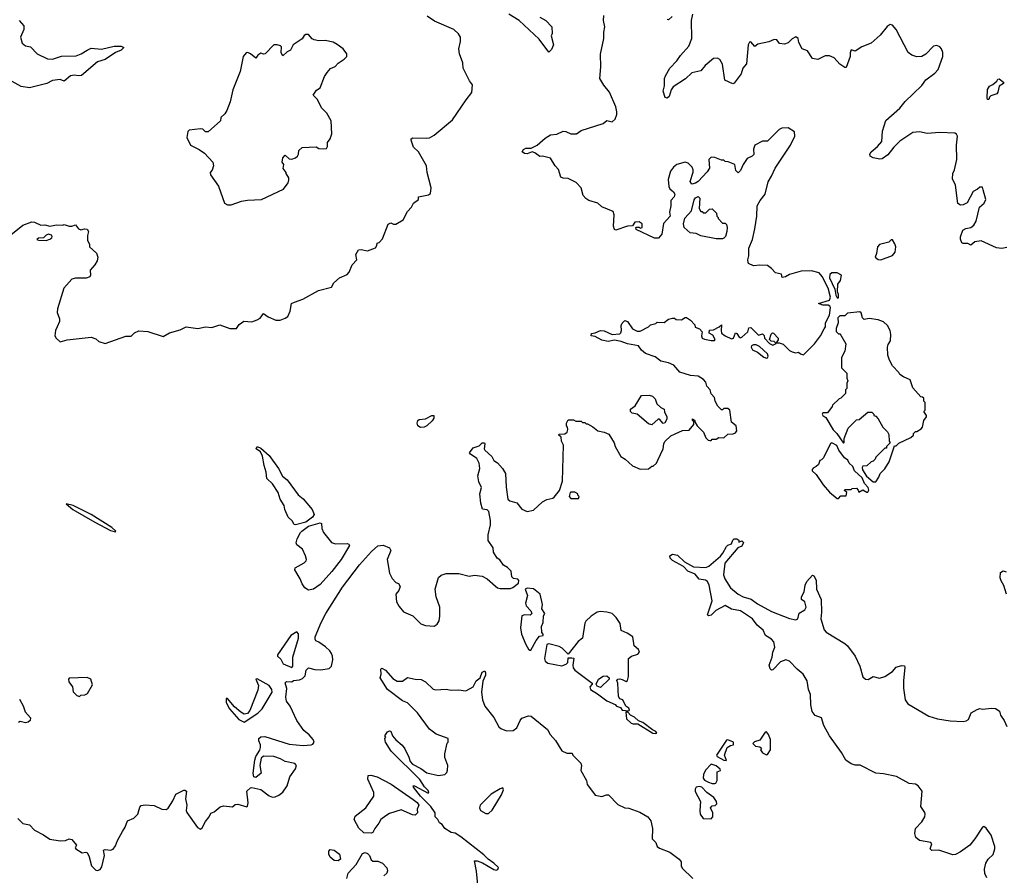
# Model space of a CAD drawing. Extents: x 2220520 to 2384350, y 721165 to 893491.
# Tile 193 of 256: x 2339110 to 2346765, y 810490 to 817142. Entities that reach past the tile are written whole.
import ezdxf

# ---------------------------------------------------------------- set-up
doc = ezdxf.new("R2010")
doc.units = 0

msp = doc.modelspace()

# ---------------------------------------------------------------- linework, layer by layer
at = {"layer": '0CON20XD'}
for points in [[(2342891.2, 813508.8), (2342905, 813413.3), (2342920.5, 813400.5), (2342976.1, 813386.1), (2343015, 813337.5), (2343055, 813317.5), (2343105, 813330), (2343175, 813392.5), (2343208.3, 813411.7), (2343255, 813422.5), (2343265, 813430), (2343307.7, 813482.3), (2343331.2, 813555), (2343336.7, 813835), (2343322.5, 813865), (2343320, 813895), (2343300, 813915), (2343305, 813920), (2343347, 813923), (2343367.5, 813935), (2343372.5, 813955), (2343370, 813975), (2343360, 813985), (2343360, 814005), (2343375, 814030), (2343415, 814030), (2343435, 814020), (2343475, 814020), (2343485, 814010), (2343505, 814010), (2343515, 814000), (2343525, 814000), (2343565, 813977.5), (2343605, 813946.7), (2343655, 813936.2), (2343690.7, 813920.7), (2343732.5, 813852.5), (2343740, 813825), (2343783.3, 813745), (2343816.1, 813726.1), (2343874.2, 813674.2), (2343935, 813648.8), (2343999.3, 813650.7), (2344025, 813670), (2344035, 813670), (2344060, 813695), (2344071.7, 813718.3), (2344112.5, 813805), (2344117.5, 813845), (2344127, 813863), (2344173.6, 813906.4), (2344205, 813922.5), (2344263, 813947), (2344315, 813950), (2344350, 813995), (2344350, 814015), (2344340, 814025), (2344341.7, 814038.3), (2344360, 814025), (2344360, 814015), (2344377.5, 813985), (2344426.7, 813935), (2344445, 813890), (2344463, 813873), (2344475, 813870), (2344485, 813870), (2344495, 813880), (2344525, 813880), (2344545, 813892.5), (2344585, 813890), (2344615, 813920), (2344657, 813923), (2344675, 813930), (2344686.7, 813945), (2344680, 813985), (2344643, 814013), (2344630, 814105), (2344615, 814120), (2344585, 814120), (2344575, 814110), (2344565, 814110), (2344537, 814137), (2344516.7, 814175), (2344512.5, 814205), (2344485, 814232.5), (2344477.5, 814265), (2344451.7, 814291.7), (2344443.3, 814325), (2344427.5, 814345), (2344385, 814371.2), (2344325, 814376.7), (2344241.7, 814401.7), (2344195, 814456.7), (2344155, 814473.3), (2344095, 814486.7), (2344050.7, 814520.7), (2343975, 814546.7), (2343945, 814572.5), (2343920, 814605), (2343835, 814622), (2343785, 814641.2), (2343735, 814651.2), (2343685, 814640), (2343635, 814650), (2343585, 814680), (2343554.2, 814684.2), (2343555, 814702.5), (2343585, 814707.5), (2343625, 814726.7), (2343655, 814722), (2343715, 814693.8), (2343775, 814700), (2343783.6, 814706.4), (2343790, 814725), (2343786.2, 814765), (2343795, 814783.3), (2343815, 814803.3), (2343836.2, 814795), (2343875, 814737.5), (2343910.7, 814720.7), (2343935, 814720), (2344000, 814755), (2344015, 814770), (2344055, 814780), (2344065, 814790), (2344121.7, 814788.3), (2344155, 814812.5), (2344185, 814822.5), (2344201.7, 814821.7), (2344215, 814810), (2344255, 814807.5), (2344285, 814827.5), (2344295, 814826.7), (2344326, 814806), (2344358.3, 814768.3), (2344361.7, 814751.7), (2344395, 814737.5), (2344416.4, 814716.4), (2344410, 814685), (2344417, 814667), (2344435, 814657.5), (2344485, 814647.5), (2344511.7, 814648.3), (2344517.5, 814655), (2344499.3, 814689.3), (2344470, 814705), (2344471.7, 814728.3), (2344505, 814730), (2344547, 814753), (2344565, 814770), (2344562.5, 814725), (2344567.5, 814705), (2344594.1, 814684.1), (2344645, 814660.8), (2344660, 814665), (2344675, 814707.5), (2344685, 814702.5), (2344702.7, 814672.7), (2344715, 814668.8), (2344725, 814673.3), (2344770, 814715), (2344780, 814745), (2344795, 814750), (2344855, 814690), (2344885, 814700), (2344897, 814687), (2344900, 814665), (2344940, 814625), (2344965, 814612.5), (2344990, 814625), (2344975, 814640), (2344951.7, 814641.7), (2344940, 814655), (2344953, 814697), (2344963.3, 814706.7), (2344970, 814705), (2345006.7, 814665), (2345007, 814653), (2344990, 814630), (2345015, 814630), (2345045, 814620), (2345095, 814570), (2345115, 814560), (2345145, 814552.5), (2345165, 814557.5), (2345180, 814545), (2345205, 814536.7), (2345288.6, 814621.4), (2345336.6, 814683.4), (2345365, 814737.5), (2345373.8, 814755), (2345373.8, 814786.2), (2345407.1, 814845), (2345413, 814903), (2345407.5, 814915), (2345395, 814922.5), (2345353.6, 814923.6), (2345320, 814935), (2345405, 814960), (2345413.3, 814985), (2345396, 815055), (2345348.6, 815145), (2345325, 815174.2), (2345265, 815188.6), (2345185, 815187.5), (2345095, 815161.2), (2345065, 815142), (2345038.3, 815138.3), (2345033, 815163), (2344985, 815173.3), (2344955, 815207.5), (2344925, 815230), (2344865, 815233.3), (2344815, 815227.5), (2344776.7, 815246.7), (2344773.6, 815253.6), (2344772, 815275), (2344780, 815305), (2344777.5, 815365), (2344807.3, 815432.7), (2344825.9, 815515.9), (2344842, 815615), (2344844.2, 815695.8), (2344866.2, 815735), (2344906, 815785), (2344927.9, 815882.1), (2344955.7, 815925), (2344982.4, 815987.6), (2345102.5, 816165), (2345137.5, 816235), (2345135, 816270), (2345085, 816300), (2345035, 816297.5), (2345015, 816287.5), (2344925, 816197.5), (2344885, 816196.2), (2344826.7, 816165), (2344814.2, 816135), (2344817, 816093), (2344805, 816080), (2344765, 816062.5), (2344733.9, 816016.1), (2344715, 815970), (2344695, 815950), (2344678.3, 815968.3), (2344670, 816015), (2344617, 816037), (2344595, 816040), (2344585, 816050), (2344565, 816050), (2344515, 816070), (2344487, 816073), (2344467.5, 816055), (2344471.7, 815988.3), (2344455, 815960), (2344385, 815882.5), (2344365, 815870), (2344335, 815863.3), (2344323.8, 815885), (2344347, 815957), (2344346.7, 815975), (2344337.5, 815995), (2344306.1, 816026.1), (2344285, 816033.8), (2344220, 816015), (2344193.6, 815996.4), (2344170, 815965), (2344151.7, 815898.3), (2344156.1, 815846.1), (2344165, 815827.5), (2344193, 815803), (2344202.5, 815785), (2344197.5, 815765), (2344173.3, 815735), (2344173.3, 815695), (2344162.5, 815645), (2344167, 815613), (2344115, 815557.5), (2344102.5, 815475), (2344077, 815443), (2344045, 815443.3), (2343901.7, 815511.7), (2343900, 815525), (2343905, 815530), (2343925, 815530), (2343935, 815520), (2343950, 815525), (2343950, 815555), (2343925, 815570), (2343891.7, 815568.3), (2343875, 815540), (2343835, 815537.5), (2343745, 815506.7), (2343735, 815510), (2343725.7, 815535.7), (2343732.2, 815625), (2343725, 815650), (2343636.2, 815686.2), (2343605.9, 815715.9), (2343535, 815737.1), (2343510.7, 815750.7), (2343492, 815775), (2343476.2, 815835), (2343436.7, 815875), (2343375, 815906), (2343335, 815908.8), (2343318.3, 815918.3), (2343298.3, 815978.3), (2343272.5, 816005), (2343236.7, 816065), (2343175, 816080), (2343155, 816077.5), (2343115, 816106.7), (2343095, 816113.3), (2343055, 816098), (2343035, 816101.2), (2343017.5, 816115), (2343027, 816133), (2343045, 816142.5), (2343086.4, 816143.6), (2343132.7, 816167.3), (2343195, 816220), (2343236.4, 816246.4), (2343285, 816251.2), (2343335, 816273.8), (2343355, 816273.3), (2343393.9, 816253.9), (2343440, 816255), (2343475, 816280), (2343645, 816334), (2343675, 816358.8), (2343715, 816346.7), (2343740.7, 816369.3), (2343753.8, 816405), (2343753.8, 816425), (2343743.8, 816465), (2343695, 816577.5), (2343651.7, 816631.7), (2343621.2, 816685), (2343628, 816775), (2343626.1, 816873.9), (2343651.2, 816995), (2343651.2, 817045), (2343658.8, 817085), (2343650, 817135), (2343652.5, 817175)], [(2343155, 817160), (2343200, 817135), (2343247.5, 817085), (2343250, 817035), (2343242.5, 817015), (2343260, 816945), (2343245, 816910), (2343225, 816890), (2343149.5, 816989.5), (2342993.3, 817135), (2342913.3, 817183.3)], [(2345952, 816455), (2345993.8, 816505), (2346125, 816630), (2346155, 816673.3), (2346225, 816726.7), (2346250, 816755), (2346286.2, 816855), (2346286.1, 816886.1), (2346276.7, 816915), (2346265, 816930), (2346241.7, 816941.7), (2346215, 816935.8), (2346155.5, 816874.5), (2346124.5, 816855.5), (2346085, 816851.9), (2346045, 816865.6), (2346017.5, 816887.5), (2345924.2, 817065), (2345895, 817098.8), (2345877, 817103), (2345855, 817087.5), (2345799.5, 817020.5), (2345730.5, 816959.5), (2345658.3, 816931.7), (2345605, 816897.5), (2345575, 816907.5), (2345566.7, 816885), (2345565.8, 816854.2), (2345535, 816771.2), (2345525, 816770), (2345486.6, 816796.6), (2345442.5, 816845), (2345405, 816860), (2345371.2, 816861.2), (2345315, 816833.3), (2345275, 816840), (2345235, 816900), (2345193.3, 816915), (2345168, 816965), (2345162.5, 816995), (2345145, 817007.5), (2345115, 816993.3), (2345085, 816962.5), (2345055, 816952.5), (2345016.1, 816956.1), (2344996.1, 816986.1), (2344977, 816987), (2344935, 816968.8), (2344848.3, 816951.7), (2344825, 816932.5), (2344795, 816970), (2344785, 816967.5), (2344773.3, 816945), (2344760.3, 816799.7), (2344731.2, 816765), (2344718.3, 816721.7), (2344665, 816647.5), (2344655, 816642.5), (2344591.7, 816671.7), (2344573.3, 816795), (2344553, 816833), (2344535, 816842.5), (2344505, 816840), (2344440, 816785), (2344405, 816744), (2344335, 816728.8), (2344287.3, 816682.7), (2344191.2, 816618.8), (2344175, 816597.5), (2344159.2, 816545), (2344145, 816531.2), (2344127.7, 816537.7), (2344112.9, 816585), (2344123.4, 816626.6), (2344122.5, 816657.5), (2344122, 816685), (2344130, 816705), (2344165.6, 816765), (2344219.4, 816820.6), (2344247.2, 816862.8), (2344312.9, 816935), (2344335.8, 816995), (2344333.8, 817135), (2344342.5, 817185)], [(2339105, 817135.7), (2339143.2, 817093.2), (2339142.9, 817065), (2339116.9, 817005), (2339128.3, 816958.3), (2339155, 816939.2), (2339195, 816930), (2339246, 816875), (2339325, 816836.3), (2339365.3, 816834.7), (2339435, 816858.2), (2339550.2, 816859.8), (2339588.6, 816875), (2339635.3, 816904.7), (2339665, 816919.5), (2339745, 816912.8), (2339845, 816936.7), (2339900, 816935), (2339918.8, 816925), (2339898.8, 816905), (2339854, 816886), (2339775, 816832.9), (2339715, 816812.9), (2339591.7, 816708.3), (2339564, 816704), (2339535, 816711.2), (2339506.1, 816706.1), (2339455, 816663.8), (2339425, 816676.4), (2339365, 816669.4), (2339320, 816645), (2339185, 816611.8), (2339122.2, 816622.2), (2339005, 816688)], [(2339040.5, 815469.5), (2339135, 815543.3), (2339205, 815570), (2339226.4, 815566.4), (2339273.6, 815543.6), (2339305, 815546.2), (2339345, 815537.5), (2339395, 815547.5), (2339445, 815543.3), (2339455, 815550), (2339495, 815537.5), (2339515, 815537.5), (2339545, 815547.5), (2339567, 815517), (2339585, 815507.5), (2339615, 815516.7), (2339635, 815512.5), (2339643.8, 815495), (2339636.2, 815465), (2339637, 815427), (2339652.5, 815395), (2339652.5, 815375), (2339707, 815327), (2339716.7, 815295), (2339712.3, 815267.7), (2339694.1, 815235.9), (2339656.7, 815195), (2339660, 815155), (2339655, 815142.5), (2339627.3, 815132.7), (2339545, 815131.2), (2339516.4, 815123.6), (2339453.3, 815055), (2339403.3, 814895), (2339402.5, 814865), (2339420, 814815), (2339420, 814795), (2339402.5, 814755), (2339387.5, 814725), (2339383.6, 814683.6), (2339392.5, 814665), (2339425, 814637.5), (2339478.3, 814651.7), (2339665, 814673.3), (2339700.7, 814660.7), (2339725, 814640), (2339775, 814623.3), (2339935, 814682.5), (2339977.7, 814682.3), (2340002.7, 814707.3), (2340035, 814722), (2340105, 814718), (2340225, 814680), (2340275, 814708), (2340358.8, 814731.2), (2340405, 814753.8), (2340495, 814740), (2340555, 814753.3), (2340605, 814750), (2340665, 814768.8), (2340745, 814741.2), (2340795, 814740), (2340817, 814773), (2340853, 814797), (2340915, 814792.5), (2340955, 814807.5), (2340979.3, 814820.7), (2341005, 814857.5), (2341042.3, 814832.3), (2341102.5, 814805), (2341135, 814805.8), (2341175, 814820.8), (2341193.8, 814835), (2341214, 814875), (2341222.5, 814935), (2341247, 814947), (2341311.7, 814968.3), (2341432.3, 815037.7), (2341535, 815062.5), (2341552.5, 815095), (2341596.1, 815133.9), (2341655, 815161.2), (2341672.3, 815177.7), (2341694.3, 815235.7), (2341730, 815275), (2341724, 815315), (2341745, 815352.5), (2341763.9, 815356.1), (2341815, 815346), (2341875, 815367.5), (2341887.5, 815385), (2341890, 815405), (2341905, 815410), (2341930.7, 815439.3), (2341975, 815553.3), (2341995, 815562.5), (2342015, 815552.5), (2342035, 815552.5), (2342092.5, 815585), (2342125, 815650), (2342156.7, 815685), (2342172.5, 815715), (2342210, 815745), (2342210, 815765), (2342289.3, 815780.7), (2342305, 815790), (2342310, 815835), (2342276.7, 815955), (2342274, 816005), (2342210, 816115), (2342171.4, 816151.4), (2342152.5, 816205), (2342154, 816215), (2342165.7, 816224.3), (2342275, 816220), (2342295, 816224), (2342332.5, 816245), (2342475, 816362.5), (2342580.9, 816519.1), (2342625.8, 816575), (2342630, 816635), (2342606.7, 816666.7), (2342558, 816765), (2342556.2, 816805), (2342530, 816875), (2342524, 816915), (2342538.3, 816971.7), (2342536.7, 817005), (2342521.7, 817031.7), (2342484.1, 817064.1), (2342335, 817130.8), (2342278.7, 817168.7)], [(2344183.9, 817166.1), (2344155, 817141.2), (2344144.2, 817144.2)], [(2340725, 815702.5), (2340755, 815703.3), (2340835, 815730), (2340881.7, 815738.3), (2340990, 815745), (2341160, 815825), (2341197, 815873), (2341202.5, 815895), (2341201.7, 815911.7), (2341182.5, 815945), (2341182.5, 815955), (2341157.5, 815985), (2341162.5, 816015), (2341150, 816035), (2341155, 816067.5), (2341175, 816087.5), (2341205, 816060), (2341225, 816057.5), (2341255, 816067.5), (2341269.3, 816080.7), (2341277.5, 816095), (2341280, 816125), (2341305, 816147.5), (2341415, 816152.5), (2341435, 816140), (2341475, 816137.5), (2341495, 816140), (2341502.5, 816155), (2341503.6, 816186.4), (2341523.6, 816216.4), (2341536.7, 816255), (2341532, 816355), (2341498.8, 816415), (2341457.7, 816457.7), (2341425, 816520), (2341392.5, 816555), (2341417, 816593), (2341445, 816612.5), (2341480.2, 816699.8), (2341499.7, 816730.3), (2341527.7, 816762.3), (2341562.5, 816777.5), (2341585, 816802.5), (2341632.5, 816835), (2341652.5, 816855), (2341652.5, 816875), (2341623.9, 816913.9), (2341578.8, 816948.8), (2341545.9, 816965.9), (2341485, 816980), (2341435, 816976.2), (2341400, 816985), (2341385, 816992.5), (2341355, 817026.7), (2341335, 817026.7), (2341322.3, 817017.7), (2341305.9, 816994.1), (2341236.7, 816945), (2341216.7, 816905), (2341188.6, 816891.4), (2341155, 816860), (2341144.1, 816884.1), (2341145, 816930), (2341138.3, 816938.3), (2341113, 816947), (2341085, 816946.7), (2341017.5, 816875), (2341005, 816872.5), (2340985, 816882.5), (2340962.5, 816865), (2340947, 816843), (2340905, 816877.5), (2340885, 816887.5), (2340870, 816885), (2340847.5, 816855), (2340825, 816740), (2340767.5, 816597.5), (2340746.4, 816503.6), (2340720, 816435), (2340705, 816410), (2340675, 816380), (2340670, 816355), (2340575, 816270), (2340555, 816270), (2340535, 816290), (2340515, 816292.5), (2340428.3, 816281.7), (2340418.3, 816271.7), (2340410, 816225), (2340437.5, 816165), (2340505, 816133.3), (2340547.5, 816105), (2340612.5, 816035), (2340617.5, 816005), (2340607, 815973), (2340590, 815955), (2340592.5, 815935), (2340656.7, 815846.7), (2340702.5, 815715), (2340725, 815702.5)], [(2346645, 816520), (2346635, 816520), (2346632, 816535), (2346635, 816600), (2346650, 816625), (2346675, 816637.5), (2346705.9, 816664.1), (2346715, 816680), (2346725, 816682.5), (2346757.5, 816655), (2346760, 816645), (2346725.7, 816624.3), (2346715, 816577.5), (2346705.6, 816565), (2346660.3, 816549.7), (2346650.3, 816539.7), (2346645, 816520)], [(2346785, 815371.2), (2346745, 815362.5), (2346705, 815368), (2346585, 815423.3), (2346536.4, 815413.6), (2346505, 815390), (2346482, 815402), (2346445, 815401.2), (2346435, 815407.5), (2346423.3, 815435), (2346423.6, 815453.6), (2346442.5, 815505), (2346465, 815517.5), (2346505, 815526.7), (2346527.5, 815545), (2346547.5, 815575), (2346572.5, 815685), (2346607.5, 815715), (2346622.5, 815745), (2346601.7, 815818.3), (2346595, 815840), (2346575, 815840), (2346557, 815823), (2346522.5, 815805), (2346475, 815717.5), (2346445, 815702.5), (2346425, 815700), (2346403.9, 815713.9), (2346386, 815855), (2346361.2, 815905), (2346366, 815945), (2346378.8, 815975), (2346395.8, 816054.2), (2346393.3, 816165), (2346400, 816235), (2346393, 816253), (2346379.3, 816259.3), (2346265, 816264), (2346165.8, 816255.8), (2346105, 816270), (2346055, 816264), (2345952.6, 816197.4), (2345905, 816151.2), (2345859.7, 816090.3), (2345815, 816061.2), (2345797, 816057), (2345745, 816068), (2345722, 816082), (2345718.8, 816095), (2345728.6, 816115), (2345778.8, 816155), (2345812, 816195), (2345816.9, 816275), (2345845, 816358), (2345952, 816455)], [(2344575, 815437.5), (2344525, 815438.8), (2344405, 815462.5), (2344368.3, 815478.3), (2344323.3, 815485), (2344276.2, 815525), (2344270, 815555), (2344280.5, 815599.5), (2344332.5, 815655), (2344355, 815740), (2344365, 815756.7), (2344385, 815766.7), (2344396.7, 815755), (2344392.5, 815675), (2344405, 815650), (2344415, 815650), (2344425, 815640), (2344445, 815640), (2344471.7, 815668.3), (2344495, 815670), (2344528.3, 815638.3), (2344530, 815615), (2344540, 815605), (2344540, 815595), (2344575, 815560), (2344595, 815560), (2344605, 815550), (2344610, 815525), (2344606.7, 815495), (2344597.5, 815455), (2344585, 815442.5), (2344575, 815437.5)], [(2339316.2, 815426.2), (2339345, 815434.4), (2339359.2, 815445), (2339362, 815455), (2339356.8, 815466.8), (2339335, 815474), (2339315, 815466.2), (2339293.9, 815446.1), (2339255, 815442.5), (2339243.3, 815433.3), (2339255, 815427.5), (2339316.2, 815426.2)], [(2345805, 815273.8), (2345895, 815307.5), (2345916.7, 815335), (2345922.5, 815375), (2345915, 815400), (2345895, 815430), (2345885, 815430), (2345867, 815413), (2345795, 815393.3), (2345780, 815375), (2345772.5, 815325), (2345760, 815295), (2345785, 815277.5), (2345805, 815273.8)], [(2345475, 814980), (2345476.7, 815005), (2345467.5, 815025), (2345470, 815085), (2345492.5, 815115), (2345500, 815155), (2345465, 815172.5), (2345425, 815173.3), (2345408.3, 815161.7), (2345406.2, 815135), (2345447, 815047), (2345455, 815000), (2345465, 814980), (2345475, 814980)], [(2345765, 813550), (2345790, 813585), (2345800, 813615), (2345835, 813650), (2345870, 813705), (2345911.7, 813828.3), (2345925, 813830), (2345945, 813850), (2346037, 813893), (2346058.3, 813911.7), (2346060, 813925), (2346075, 813940), (2346085, 813940), (2346118.3, 813961.7), (2346130, 813975), (2346140, 814025), (2346160, 814055), (2346160, 814065), (2346140, 814095), (2346150, 814105), (2346150, 814165), (2346140, 814175), (2346138.3, 814198.3), (2346128.3, 814208.3), (2346115, 814210), (2346055, 814280), (2346033, 814343), (2345980, 814365), (2345953.6, 814383.6), (2345945, 814400), (2345895, 814450), (2345872.5, 814495), (2345860, 814535), (2345857.5, 814595), (2345863, 814617), (2345880, 814645), (2345882.5, 814695), (2345877.5, 814725), (2345857.5, 814765), (2345825, 814792.5), (2345785, 814807.5), (2345715, 814818.8), (2345675, 814810), (2345662.7, 814822.7), (2345652, 814862), (2345640.7, 814870.7), (2345545, 814860), (2345525, 814840), (2345485, 814840), (2345470, 814825), (2345472.5, 814785), (2345458.3, 814741.7), (2345458.3, 814718.3), (2345475, 814700), (2345485, 814700), (2345495, 814690), (2345533, 814623), (2345526.4, 814563.6), (2345500, 814515), (2345500, 814435), (2345540, 814395), (2345540, 814355), (2345547.5, 814335), (2345540, 814315), (2345540, 814275), (2345530, 814265), (2345530, 814235), (2345495, 814200), (2345480, 814195), (2345430, 814145), (2345427.5, 814135), (2345390, 814085), (2345355, 814086.7), (2345350, 814075), (2345355, 814063.8), (2345378.3, 814048.3), (2345433.3, 813953.3), (2345463.3, 813925), (2345515, 813850), (2345520, 813855), (2345520, 813885), (2345550, 813965), (2345615, 814030), (2345637, 814033), (2345705, 814090), (2345735, 814090), (2345750, 814075), (2345750, 814065), (2345765, 814060), (2345785, 814040), (2345820, 813975), (2345857, 813937), (2345867, 813917), (2345870, 813865), (2345878.3, 813851.7), (2345850, 813825), (2345848.3, 813811.7), (2345835, 813810), (2345765, 813740), (2345760, 813725), (2345745, 813710), (2345730, 813705), (2345697, 813673), (2345665, 813670), (2345660.7, 813659.3), (2345661.7, 813641.7), (2345694, 813594), (2345745, 813550), (2345765, 813550)], [(2344915, 814510), (2344925, 814512.5), (2344928.8, 814525), (2344923.8, 814545), (2344860.5, 814600.5), (2344835, 814613.8), (2344815, 814613.3), (2344800, 814605), (2344797.5, 814595), (2344806.7, 814575), (2344846.6, 814556.6), (2344895, 814518.8), (2344915, 814510)], [(2344025, 813992.5), (2343999.3, 813999.3), (2343910, 814075), (2343873, 814083), (2343857.5, 814095), (2343860, 814115), (2343895, 814140), (2343945, 814220), (2344005, 814222.5), (2344030, 814215), (2344050, 814195), (2344062.5, 814155), (2344095, 814127.5), (2344120, 814115), (2344123, 814093), (2344142.5, 814055), (2344142.5, 814035), (2344125, 814007.5), (2344113, 814003), (2344085, 814037.5), (2344075, 814037.5), (2344025, 813992.5)], [(2342225, 813972.1), (2342205.7, 813985), (2342199.4, 814005), (2342205, 814026.7), (2342215, 814034), (2342265, 814040), (2342315, 814065.6), (2342330, 814065), (2342330.8, 814045), (2342316, 814024), (2342275, 813983.5), (2342255, 813973.1), (2342225, 813972.1)], [(2339095, 810932.5), (2339135, 810892.5), (2339185, 810883.8), (2339225, 810841.2), (2339295.7, 810805.7), (2339345, 810770), (2339425, 810759.2), (2339465, 810760), (2339495, 810773.3), (2339515, 810768.8), (2339552.5, 810725), (2339540, 810705), (2339547.5, 810695), (2339595, 810664), (2339625, 810671.2), (2339635, 810666.7), (2339650, 810635), (2339668.9, 810565), (2339701.1, 810531.1), (2339715, 810528.1), (2339735, 810534.4), (2339747.8, 810555), (2339769.5, 810645), (2339761.2, 810685), (2339775, 810690.6), (2339815, 810684.7), (2339837.1, 810692.9), (2339855, 810718.2), (2339869.9, 810760.1), (2339908, 810832), (2339928.9, 810865), (2339949.4, 810915), (2339998, 810935), (2340027.5, 810965), (2340045, 811020), (2340055, 811032), (2340085, 811038.6), (2340155, 811034.2), (2340215, 811004.2), (2340248.8, 811001.2), (2340265, 811013.3), (2340300.7, 811069.3), (2340325, 811121.2), (2340385, 811151.2), (2340395, 811153.3), (2340406.7, 811145), (2340400, 811085), (2340410, 811035), (2340403.8, 810995), (2340408.3, 810978.3), (2340492.6, 810862.6), (2340515, 810849.2), (2340529.8, 810860.2), (2340555, 810908.8), (2340583.8, 810945), (2340595, 810972.5), (2340622.5, 810985), (2340668.3, 811021.7), (2340695, 811030), (2340765, 811022.5), (2340785, 811040), (2340805, 811043.3), (2340875, 811023.8), (2340881.7, 811028.3), (2340885.6, 811054.4), (2340876.2, 811145), (2340905, 811170), (2340915, 811172.5), (2340985, 811156.7), (2341048.3, 811108.3), (2341075, 811096.7), (2341095, 811101.2), (2341125.7, 811114.3), (2341155, 811136.2), (2341188.6, 811185), (2341210.8, 811255), (2341255, 811318.8), (2341261.4, 811345), (2341248.3, 811358.3), (2341175, 811373.8), (2341137.5, 811395), (2341085, 811414), (2341005, 811417.1), (2340988.3, 811401.7), (2340976, 811345), (2340988, 811285), (2340945, 811250), (2340930, 811255), (2340926.2, 811285), (2340938.9, 811385), (2340946.9, 811415), (2340976.2, 811463.8), (2340981.8, 811485), (2340981.1, 811505), (2340968.6, 811535), (2340970, 811555), (2340985, 811567.5), (2341015, 811570.4), (2341205, 811509.7), (2341315, 811500), (2341376.6, 811503.4), (2341389.7, 811510.3), (2341398.8, 811525), (2341390.8, 811545), (2341361.4, 811581.4), (2341319.2, 811615), (2341302.2, 811642.2), (2341264.2, 811695), (2341212.9, 811805), (2341183.9, 811843.9), (2341179.1, 811875), (2341187, 811943), (2341174, 811986), (2341185, 811996.2), (2341226.4, 811993.6), (2341240, 812005), (2341285, 812008.8), (2341309.7, 812020.3), (2341328.2, 812041.8), (2341336.2, 812083.8), (2341355, 812102.5), (2341405, 812090), (2341452.3, 812087.7), (2341515, 812098.8), (2341533.3, 812115), (2341543.8, 812165), (2341542, 812195), (2341534, 812215), (2341521.2, 812235), (2341486.7, 812266.7), (2341435, 812303.3), (2341412.3, 812312.3), (2341406, 812325), (2341407.8, 812345), (2341453.3, 812455), (2341491.1, 812525), (2341619.8, 812730.2), (2341752.5, 812905), (2341845, 813006.9), (2341895, 813050.8), (2341935, 813055.6), (2341986, 813035), (2341996.2, 813015), (2341966, 812945), (2341985, 812840), (2342005, 812797.5), (2342035, 812767.5), (2342055, 812757.5), (2342067.5, 812735), (2342057.5, 812705), (2342034, 812675), (2342038.8, 812615), (2342059.5, 812579.5), (2342095, 812538.8), (2342166.1, 812506.1), (2342230, 812445), (2342265, 812432.5), (2342331.7, 812428.3), (2342356.4, 812443.6), (2342371.7, 812468.3), (2342377.5, 812505), (2342376.2, 812575), (2342346.7, 812655), (2342341.2, 812715), (2342365.8, 812804.2), (2342386, 812824), (2342425, 812836.9), (2342525, 812836.2), (2342604.1, 812815.9), (2342645, 812823.8), (2342705, 812816.2), (2342744.1, 812794.1), (2342808.9, 812738.9), (2342825, 812724.2), (2342845, 812719.2), (2342925, 812720), (2342945, 812726.7), (2342989.3, 812760.7), (2342991.7, 812781.7), (2342981.7, 812791.7), (2342948.3, 812798.3), (2342935, 812810), (2342930, 812855), (2342903, 812883), (2342872.3, 812902.3), (2342841.7, 812941.7), (2342822.5, 812955), (2342793, 813003), (2342790, 813035), (2342752.3, 813092.3), (2342752.3, 813137.7), (2342771.2, 813215), (2342769.5, 813249.5), (2342758.3, 813318.3), (2342745, 813331.2), (2342707, 813337), (2342694.1, 813384.1), (2342687.1, 813455), (2342700, 813505), (2342680, 813550), (2342672.5, 813595), (2342688.3, 813651.7), (2342682.9, 813695), (2342665, 813730), (2342614.4, 813764.4), (2342608, 813775), (2342635, 813813.6), (2342681.7, 813828.3), (2342705, 813851.2), (2342722.5, 813852.5), (2342726.7, 813845), (2342721.2, 813805), (2342726.2, 813795), (2342781.2, 813745), (2342796.7, 813715), (2342825.7, 813695.7), (2342863, 813653), (2342886.7, 813615), (2342891.2, 813508.8)], [(2341255, 813214.2), (2341245, 813217.5), (2341227.5, 813245), (2341197.5, 813275), (2341171.2, 813335), (2341166, 813365), (2341135.7, 813415), (2341119.5, 813465), (2341075, 813534), (2341030.8, 813575), (2341025.7, 813625), (2341010.6, 813675), (2340998.8, 813748.8), (2340982, 813782), (2340947.5, 813805), (2340955, 813822.5), (2340985, 813811.2), (2341050, 813755), (2341122.3, 813652.3), (2341153, 813593), (2341189.2, 813565), (2341275, 813448.8), (2341315, 813418), (2341383.3, 813335), (2341400, 813295), (2341386, 813275), (2341335, 813236.2), (2341255, 813214.2)], [(2345475, 813420), (2345495, 813440), (2345535, 813440), (2345540, 813465), (2345521.7, 813481.7), (2345525, 813490), (2345575, 813490), (2345583, 813497), (2345615, 813500), (2345630, 813485), (2345635, 813470), (2345665, 813487.5), (2345695, 813467.5), (2345705, 813470), (2345712.5, 813485), (2345705.8, 813505.8), (2345677.5, 813535), (2345659.3, 813579.3), (2345600, 813635), (2345588.3, 813668.3), (2345560, 813695), (2345547.7, 813717.7), (2345522.5, 813735), (2345477.5, 813795), (2345461.7, 813831.7), (2345425, 813852.5), (2345413, 813847), (2345360, 813735), (2345345, 813720), (2345330, 813715), (2345320, 813685), (2345303, 813667), (2345280, 813655), (2345270, 813645), (2345270, 813635), (2345302.5, 813605), (2345356.7, 813525), (2345405, 813467.5), (2345465, 813420), (2345475, 813420)], [(2343455, 813420), (2343460, 813435), (2343450, 813445), (2343450, 813455), (2343425, 813470), (2343395, 813470), (2343390, 813465), (2343382.5, 813435), (2343395, 813420), (2343455, 813420)], [(2339855, 813160), (2339857.5, 813165), (2339826, 813195), (2339665.8, 813295), (2339525, 813365.6), (2339471.7, 813378.3), (2339524.3, 813334.3), (2339695, 813236.2), (2339815, 813172), (2339855, 813160)], [(2341355, 812706.2), (2341328.1, 812725), (2341306.2, 812755), (2341291.2, 812795), (2341250, 812865), (2341250.7, 812879.3), (2341320.7, 812919.3), (2341337.5, 812935), (2341340, 812945), (2341332.5, 812975), (2341307.5, 813025), (2341265, 813060), (2341260, 813075), (2341266.2, 813105), (2341292, 813155), (2341303.6, 813166.4), (2341355.3, 813204.7), (2341445, 813230), (2341456, 813225), (2341458.9, 813185), (2341470.8, 813155), (2341535, 813077.5), (2341565, 813066), (2341655, 813070), (2341670, 813065), (2341673.3, 813055), (2341608.5, 812945), (2341536.7, 812853.3), (2341445, 812750.9), (2341395, 812714.1), (2341355, 812706.2)], [(2346630.3, 810470.3), (2346614.5, 810504.5), (2346611.3, 810538.7), (2346620.8, 810585), (2346639.2, 810615), (2346678.7, 810651.3), (2346692.5, 810695), (2346692, 810715), (2346663, 810803), (2346625, 810858), (2346605, 810870), (2346594.3, 810865.7), (2346536.1, 810773.9), (2346496.9, 810725), (2346425, 810673.5), (2346385, 810651.9), (2346365, 810648.6), (2346255, 810686.7), (2346202.7, 810682.7), (2346188.8, 810695), (2346201.2, 810735), (2346194.2, 810744.2), (2346105, 810762.1), (2346076.9, 810785), (2346068.5, 810815), (2346075.7, 810854.3), (2346125, 810906.7), (2346146.2, 810945), (2346150, 810965), (2346147.7, 810977.7), (2346115.8, 811025), (2346126, 811145), (2346094.3, 811185), (2346075, 811198.2), (2346025, 811204.4), (2345927.9, 811257.9), (2345825, 811280), (2345765, 811284.4), (2345645, 811345.3), (2345605, 811347.5), (2345575, 811357.5), (2345534, 811385), (2345499.2, 811445), (2345405, 811573.3), (2345360.8, 811655), (2345343.6, 811713.6), (2345295, 811733.8), (2345272.4, 811762.4), (2345261.1, 811815), (2345258.1, 811895), (2345241.9, 811935), (2345231.3, 812001.3), (2345202, 812055), (2345154, 812094), (2345095.8, 812155), (2345066.3, 812166.3), (2345025, 812148.6), (2344965, 812088.8), (2344955, 812086.2), (2344943.8, 812095), (2344937.1, 812125), (2344960.8, 812185), (2344965.8, 812224.2), (2344980.8, 812265), (2344974.4, 812304.4), (2344955.4, 812325.4), (2344908, 812355), (2344890, 812395), (2344844.4, 812434.4), (2344807.8, 812485), (2344715, 812546), (2344645, 812558.2), (2344595, 812588.5), (2344521, 812549), (2344485, 812513.1), (2344465, 812507.5), (2344457.5, 812515), (2344493.5, 812625), (2344471.4, 812745), (2344458.6, 812775), (2344442.5, 812785), (2344392.6, 812792.6), (2344360.5, 812830.5), (2344305, 812854.4), (2344270.5, 812890.5), (2344185, 812937.5), (2344168, 812955), (2344163.8, 812975), (2344185, 812985.8), (2344225, 812979.2), (2344278.3, 812928.3), (2344349.5, 812889.5), (2344445, 812884), (2344466.8, 812893.2), (2344558, 812972), (2344577.1, 812995), (2344605, 813047.5), (2344615, 813057.5), (2344643, 813067), (2344653.8, 813095), (2344664.2, 813105.8), (2344686.2, 813106.2), (2344700, 813095), (2344700, 813080), (2344725, 813090), (2344736.2, 813076.2), (2344725, 813050), (2344693.3, 813036.7), (2344592.4, 812917.6), (2344582.9, 812825), (2344592.5, 812795), (2344635.8, 812725), (2344695, 812675.7), (2344735, 812654.3), (2344795.7, 812635.7), (2344845, 812600.8), (2344955, 812540), (2345095, 812485.8), (2345143.9, 812476.1), (2345158.8, 812485), (2345171.2, 812528.8), (2345212.9, 812555), (2345224.3, 812574.3), (2345215, 812616.2), (2345187.5, 812635), (2345188.8, 812655), (2345208, 812695), (2345217.5, 812745), (2345230.8, 812775), (2345275, 812822.5), (2345285, 812817.5), (2345302, 812785), (2345304, 812715), (2345342.2, 812635), (2345344.3, 812535), (2345338.6, 812485), (2345365, 812397.5), (2345379.5, 812379.5), (2345525, 812292.5), (2345545, 812273.8), (2345604.2, 812194.2), (2345642, 812115), (2345665, 812033.3), (2345685, 812014), (2345707.5, 812012.5), (2345745, 812036.7), (2345795, 812023.3), (2345835, 812036.2), (2345895, 812074), (2345925, 812108.8), (2345965, 812122.5), (2345988.3, 812118.3), (2345992.5, 812105), (2345980.5, 812005), (2345980, 811945), (2345995.5, 811855.5), (2346015, 811824.2), (2346177, 811727), (2346245, 811705.8), (2346345, 811690.8), (2346446.4, 811686.4), (2346469.2, 811690.8), (2346487.7, 811702.3), (2346506.1, 811753.9), (2346555, 811778.1), (2346575, 811786), (2346595, 811782), (2346665, 811790.8), (2346695.8, 811785.8), (2346717.5, 811775), (2346726.7, 811765), (2346734.3, 811734.3), (2346763.4, 811693.4), (2346785.8, 811645.8)], [(2346780.8, 812675), (2346762.3, 812742.3), (2346739.3, 812779.3), (2346733.9, 812803.9), (2346736.1, 812843.9), (2346755, 812858), (2346779.1, 812849.1)], [(2343075, 812240), (2343085, 812241.2), (2343125, 812316.7), (2343151.7, 812348.3), (2343180, 812355), (2343180, 812365), (2343168.3, 812378.3), (2343167.5, 812425), (2343180, 812455), (2343183.6, 812506.4), (2343192.5, 812525), (2343170.7, 812560.7), (2343174, 812595), (2343156.2, 812675), (2343105, 812716.7), (2343055, 812722.5), (2343040, 812715), (2343058.8, 812665), (2343041.2, 812605), (2343048.8, 812585), (2343083.3, 812545), (2343092.5, 812525), (2343078.3, 812511.7), (2343034.3, 812515.7), (2343013.2, 812506.8), (2343003.5, 812415), (2343012.5, 812365), (2343045, 812283.3), (2343065, 812248.8), (2343075, 812240)], [(2343845, 811770), (2343850, 811775), (2343845, 811790), (2343822.5, 811805), (2343800, 811855), (2343775, 811862.5), (2343765, 811880), (2343760, 811985), (2343752.5, 812005), (2343760, 812015), (2343775, 812016.7), (2343795, 812013.3), (2343825, 811997.5), (2343836.1, 812003.9), (2343842, 812035), (2343842.5, 812175), (2343867.5, 812195), (2343915, 812210), (2343928.8, 812225), (2343920, 812245), (2343887.5, 812275), (2343877.5, 812345), (2343833.6, 812373.6), (2343785, 812392.5), (2343778.3, 812448.3), (2343747.5, 812495), (2343717.5, 812525), (2343675, 812536.7), (2343625, 812540), (2343600, 812535), (2343554.1, 812505.9), (2343512.5, 812465), (2343505, 812450), (2343486.7, 812335), (2343451.7, 812308.3), (2343375, 812210), (2343327.3, 812257.3), (2343305, 812268.8), (2343225, 812288.8), (2343207.5, 812285), (2343191.4, 812175), (2343196, 812155), (2343215, 812140), (2343325, 812119.2), (2343358.6, 812131.4), (2343372.5, 812145), (2343375, 812180), (2343401.7, 812181.7), (2343417, 812177), (2343410, 812125), (2343414.1, 812104.1), (2343426.7, 812085), (2343560, 811985), (2343560, 811975), (2343542.5, 811955), (2343547.5, 811935), (2343602.3, 811902.3), (2343675, 811847.5), (2343738.3, 811818.3), (2343750, 811805), (2343780, 811795), (2343795, 811773.3), (2343845, 811770)], [(2341225, 812105.6), (2341233.3, 812115), (2341234.5, 812185), (2341278, 812335), (2341276.4, 812366.4), (2341265, 812382.5), (2341219.2, 812355), (2341115.3, 812205), (2341115.3, 812195), (2341140.1, 812170.1), (2341159.6, 812135), (2341225, 812105.6)], [(2342671.4, 810415), (2342661.7, 810521.7), (2342646.4, 810603.6), (2342667.5, 810602.5), (2342707.8, 810587.8), (2342795, 810535.3), (2342815, 810529.7), (2342828.5, 810535), (2342832.1, 810552.1), (2342797.5, 810585), (2342752.9, 810615), (2342718.8, 810648.8), (2342538.8, 810788.8), (2342495, 810817.5), (2342465, 810823.3), (2342415, 810853.8), (2342394, 810884), (2342375, 810897.5), (2342360, 810925), (2342340, 810945), (2342340, 810975), (2342307.5, 811025), (2342225, 811106.7), (2342172.5, 811175), (2342170, 811185), (2342180, 811185), (2342285, 811130), (2342290, 811135), (2342285, 811150), (2342257, 811177), (2342220, 811235), (2341997.5, 811455), (2341953.3, 811525), (2341950, 811555), (2341957.5, 811565), (2341950, 811575), (2341970, 811605), (2341985, 811612.5), (2341995, 811610), (2342007.5, 811575), (2342035, 811542.5), (2342083, 811503), (2342103.6, 811473.6), (2342135, 811407.5), (2342146, 811375), (2342163.6, 811353.6), (2342229.6, 811319.6), (2342275.7, 811285.7), (2342365, 811266.2), (2342415, 811273.3), (2342430.7, 811289.3), (2342437, 811307), (2342437.5, 811345), (2342416.2, 811405), (2342416, 811435), (2342433, 811517), (2342440, 811525), (2342440, 811555), (2342348.3, 811588.3), (2342295.9, 811625.9), (2342203.9, 811753.9), (2342125, 811830), (2342085, 811846.2), (2341970, 811935), (2341912.5, 812025), (2341920, 812055), (2341918.3, 812091.7), (2341925, 812100), (2341955, 812086), (2342011.3, 812021.3), (2342045, 812000), (2342085, 811998.8), (2342125, 812026.9), (2342185, 812014.5), (2342232.5, 812012.5), (2342266, 811995), (2342325, 811936.2), (2342342, 811932), (2342425, 811936.7), (2342465, 811930), (2342525, 811933.3), (2342575, 811923.8), (2342585, 811926.7), (2342635, 811956), (2342658.7, 812001.3), (2342690, 812025), (2342705, 812068.8), (2342725, 812080), (2342732.5, 812065), (2342731.4, 812045), (2342709.7, 812000.3), (2342699.2, 811915), (2342708.8, 811855), (2342726, 811805), (2342795, 811716.2), (2342836, 811645), (2342851.2, 811631.2), (2342895, 811612.2), (2342947.5, 811615), (2342975, 811636.2), (2343001.4, 811695), (2343015, 811712), (2343065, 811731.2), (2343087.3, 811727.3), (2343213.9, 811623.9), (2343234.2, 811584.2), (2343275, 811537.5), (2343325, 811457.5), (2343365, 811440), (2343405, 811440), (2343410, 811425), (2343472.3, 811362.3), (2343478, 811345), (2343473.3, 811305), (2343517.7, 811227.7), (2343522.5, 811195), (2343532.5, 811182.5), (2343585, 811114.2), (2343635, 811104.2), (2343673.4, 811116.6), (2343687.5, 811115), (2343759.7, 811039.7), (2343814.3, 811014.3), (2343845, 811011.4), (2343931.7, 810981.7), (2343993.9, 810943.9), (2344016.7, 810915), (2344031.1, 810855), (2344028, 810775), (2344056, 810745), (2344066.7, 810715), (2344085, 810702.5), (2344165, 810671.4), (2344236, 810615), (2344252, 810595), (2344252, 810565), (2344261.2, 810545), (2344343.3, 810465)], [(2339575, 811880), (2339585, 811890), (2339617, 811893), (2339636.1, 811903.9), (2339675, 811970), (2339662.5, 812015), (2339635, 812028.8), (2339495, 812023.3), (2339488.8, 812015), (2339490.8, 811995), (2339520, 811955), (2339526.4, 811916.4), (2339555, 811887.5), (2339575, 811880)], [(2340855, 811681.2), (2340960.5, 811749.5), (2340995, 811784), (2341073.5, 811915), (2341069.4, 811935), (2341049.2, 811965), (2340955, 812018.5), (2340946.2, 812015), (2340965.4, 811965), (2340961.3, 811928.7), (2340899.1, 811770.9), (2340881.8, 811748.2), (2340855, 811742.9), (2340828.3, 811758.3), (2340779.7, 811799.7), (2340725, 811863.8), (2340714.3, 811865.7), (2340715, 811834), (2340740.4, 811785), (2340815, 811701.8), (2340855, 811681.2)], [(2343625, 811950), (2343600.7, 811960.7), (2343592.5, 811975), (2343610, 812015), (2343645, 812038.8), (2343675, 812040), (2343692.5, 812025), (2343692.5, 812015), (2343625, 811950)], [(2339109.1, 811859.1), (2339137.9, 811807.9), (2339151.7, 811761.7), (2339193.3, 811715), (2339192.5, 811695), (2339175, 811680), (2339155, 811676.7), (2339114.3, 811685.7), (2339101.3, 811678.7)], [(2344055, 811592), (2344062.5, 811595), (2344055, 811608), (2344030.3, 811620.3), (2343955, 811678), (2343921.7, 811691.7), (2343888.8, 811718.8), (2343857.5, 811735), (2343838.3, 811758.3), (2343822.5, 811757.5), (2343826.4, 811706.4), (2343863.9, 811673.9), (2343878.3, 811668.3), (2343915, 811668.8), (2344033.3, 811595), (2344055, 811592)], [(2344915, 811427.5), (2344925, 811430), (2344947.5, 811465), (2344946.7, 811545), (2344932.5, 811585), (2344915, 811606.7), (2344905, 811602.5), (2344865, 811540), (2344823, 811527), (2344810, 811515), (2344830, 811495), (2344865, 811490), (2344878.3, 811478.3), (2344870, 811465), (2344885, 811442.5), (2344915, 811427.5)], [(2344605, 811383.3), (2344590, 811425), (2344610, 811485), (2344635, 811500), (2344660, 811505), (2344660, 811525), (2344615, 811542.5), (2344605, 811540), (2344526.2, 811425), (2344533.3, 811415), (2344583.3, 811385), (2344605, 811383.3)], [(2344515, 811203.3), (2344523, 811207), (2344533, 811227), (2344532.5, 811295), (2344557.5, 811305), (2344556.7, 811315), (2344525, 811342), (2344485, 811353.3), (2344441.7, 811308.3), (2344426.2, 811275), (2344423.8, 811245), (2344435, 811230), (2344465, 811213.8), (2344495, 811203.3), (2344515, 811203.3)], [(2341845, 810817.5), (2341785, 810820), (2341745.9, 810855.9), (2341711.2, 810925), (2341718.8, 810951.2), (2341801.4, 811015), (2341863.8, 811105), (2341863.3, 811135), (2341817, 811237), (2341820, 811265), (2341841.2, 811268.8), (2341890, 811255), (2341998.6, 811198.6), (2342170.3, 811080.3), (2342200, 811055), (2342213.3, 811035), (2342200, 811005), (2342202, 810975), (2342185, 810957.5), (2342165, 810959.4), (2342075, 810998.9), (2341985, 810970), (2341956.4, 810953.6), (2341917.5, 810925), (2341902.5, 810895), (2341870, 810855), (2341855, 810822.5), (2341845, 810817.5)], [(2342735, 810970), (2342755, 810970.8), (2342782.2, 810997.8), (2342855.4, 811115), (2342871.1, 811155), (2342865, 811169.2), (2342845, 811163.1), (2342775, 811121.3), (2342691.1, 811035), (2342685.3, 811015), (2342692.2, 810995), (2342735, 810970)], [(2344485, 810930), (2344500, 810945), (2344500, 810975), (2344480, 811015), (2344495, 811030), (2344518.3, 811031.7), (2344530, 811045), (2344527.5, 811065), (2344507.5, 811095), (2344452.5, 811135), (2344412.5, 811175), (2344395, 811181.2), (2344370, 811175), (2344360.7, 811159.3), (2344360.7, 811140.7), (2344402.5, 811065), (2344396.7, 810995), (2344400, 810965), (2344425, 810932.5), (2344485, 810930)], [(2341585, 810602.5), (2341555, 810606.7), (2341525, 810632.5), (2341512.5, 810655), (2341513, 810677), (2341525, 810690), (2341555, 810686.7), (2341597.5, 810655), (2341603, 810617), (2341585, 810602.5)], [(2341653.6, 810466.4), (2341664.2, 810505.8), (2341726.7, 810575), (2341775, 810660), (2341795, 810667.5), (2341815, 810660), (2341830, 810645), (2341841.7, 810611.7), (2341855, 810600), (2341895, 810600), (2341913.3, 810593.3), (2341930, 810585), (2341965, 810547.5), (2341968.8, 810525), (2341963.9, 810506.1), (2341940, 810485)]]:
    msp.add_lwpolyline(points, dxfattribs=at)

doc.saveas('drawing.dxf')
